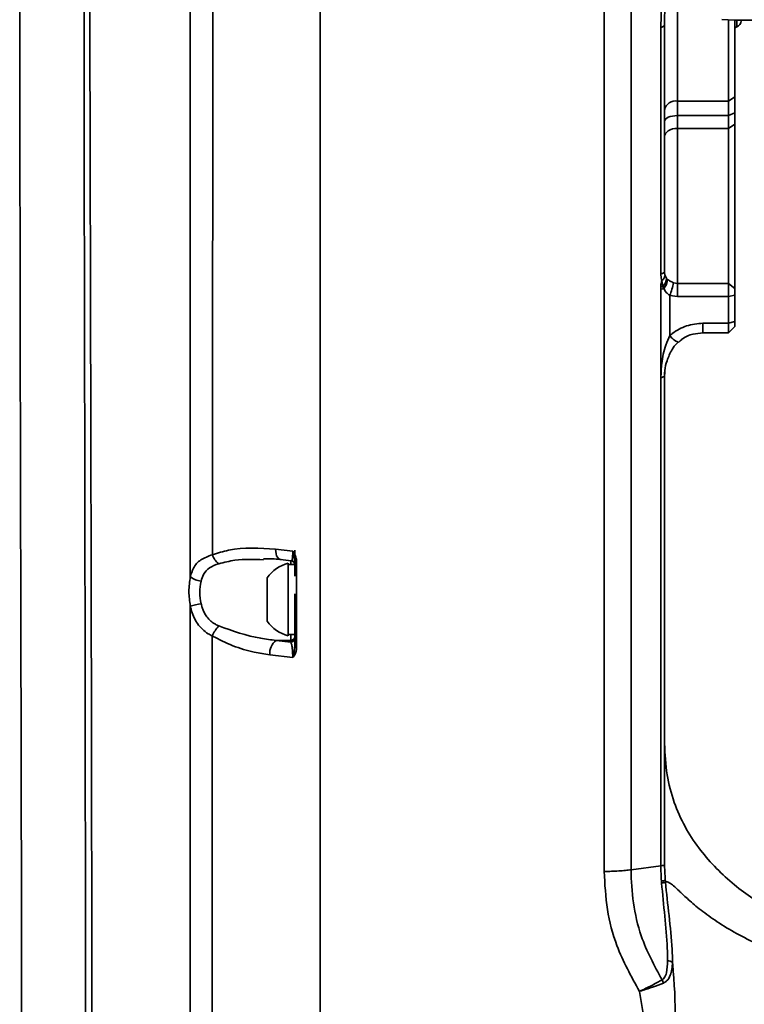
# Model space of a CAD drawing. Header units: millimetres. Extents: x -2031 to 1277, y -458 to 5880.
# Tile 12 of 62: x -1359 to -1303, y 4253 to 4330. Entities that reach past the tile are written whole.
import ezdxf

# ---------------------------------------------------------------- set-up
doc = ezdxf.new("R2010")
doc.units = ezdxf.units.MM
doc.header["$LTSCALE"] = 5

msp = doc.modelspace()

# ---------------------------------------------------------------- linework, layer by layer
at = {"linetype": 'Continuous', "lineweight": 35}
for p, q in [((-1309.094, 4329.337), (-1309.029, 4329.36)), ((-1309.029, 4329.36), (-1308.97, 4329.384)), ((-1308.97, 4329.384), (-1308.92, 4329.411)), ((-1308.92, 4329.411), (-1308.878, 4329.438)), ((-1308.878, 4329.438), (-1308.845, 4329.467)), ((-1308.845, 4329.467), (-1308.821, 4329.497)), ((-1308.821, 4329.497), (-1308.806, 4329.527)), ((-1308.806, 4329.527), (-1308.802, 4329.558)), ((-1304.307, 4329.954), (-1303.297, 4329.901)), ((-1303.802, 4323.56), (-1303.802, 4329.927)), ((-1303.307, 4329.901), (-1300.302, 4329.901)), ((-1303.302, 4329.901), (-1303.302, 4323.899)), ((-1303.302, 4329.311), (-1303.131, 4329.373)), ((-1303.131, 4329.373), (-1303.131, 4329.901)), ((-1302.802, 4329.901), (-1302.802, 4329.843)), ((-1303.302, 4323.899), (-1303.802, 4323.56)), ((-1303.302, 4323.899), (-1303.302, 4322.648)), ((-1307.802, 4323.56), (-1303.802, 4323.56)), ((-1307.802, 4323.56), (-1307.802, 4322.423)), ((-1303.802, 4322.423), (-1303.802, 4323.56)), ((-1308.802, 4321.973), (-1308.802, 4322.883)), ((-1308.509, 4322.291), (-1308.357, 4322.347)), ((-1308.357, 4322.347), (-1308.184, 4322.389)), ((-1308.184, 4322.389), (-1307.997, 4322.415)), ((-1307.997, 4322.415), (-1307.802, 4322.423)), ((-1307.802, 4322.423), (-1307.802, 4321.423)), ((-1307.802, 4322.423), (-1303.802, 4322.423)), ((-1303.302, 4322.648), (-1303.802, 4322.423)), ((-1303.802, 4321.423), (-1303.802, 4322.423)), ((-1303.302, 4322.648), (-1303.302, 4321.748)), ((-1308.802, 4321.973), (-1308.782, 4322.061)), ((-1308.802, 4320.773), (-1308.802, 4321.973)), ((-1308.782, 4322.061), (-1308.725, 4322.146)), ((-1308.725, 4322.146), (-1308.633, 4322.223)), ((-1308.633, 4322.223), (-1308.509, 4322.291)), ((-1303.302, 4321.748), (-1303.802, 4321.423)), ((-1303.302, 4321.748), (-1303.302, 4308.877)), ((-1308.802, 4320.773), (-1308.782, 4320.9)), ((-1308.782, 4320.9), (-1308.725, 4321.022)), ((-1308.725, 4321.022), (-1308.633, 4321.134)), ((-1308.633, 4321.134), (-1308.509, 4321.233)), ((-1308.509, 4321.233), (-1308.357, 4321.314)), ((-1308.357, 4321.314), (-1308.184, 4321.374)), ((-1308.184, 4321.374), (-1307.997, 4321.411)), ((-1307.997, 4321.411), (-1307.802, 4321.423)), ((-1303.802, 4321.423), (-1307.802, 4321.423)), ((-1303.802, 4309.267), (-1303.802, 4321.423)), ((-1309.094, 4310.022), (-1309.029, 4310.04)), ((-1309.029, 4310.04), (-1308.97, 4310.061)), ((-1308.97, 4310.061), (-1308.92, 4310.083)), ((-1308.92, 4310.083), (-1308.878, 4310.105)), ((-1308.878, 4310.105), (-1308.845, 4310.129)), ((-1308.845, 4310.129), (-1308.821, 4310.154)), ((-1308.821, 4310.154), (-1308.806, 4310.179)), ((-1308.806, 4310.179), (-1308.802, 4310.204)), ((-1308.942, 4309.038), (-1309.017, 4309.491)), ((-1308.763, 4309.886), (-1308.649, 4309.663)), ((-1308.649, 4309.663), (-1308.568, 4309.579)), ((-1308.094, 4309.323), (-1307.802, 4309.267)), ((-1307.802, 4309.267), (-1303.802, 4309.267)), ((-1307.802, 4308.233), (-1307.802, 4309.267)), ((-1303.802, 4308.233), (-1303.802, 4309.267)), ((-1303.302, 4308.877), (-1303.802, 4309.267)), ((-1309.094, 4308.811), (-1309.094, 4309.006)), ((-1308.861, 4308.856), (-1308.942, 4309.038)), ((-1303.302, 4308.877), (-1303.302, 4308.36)), ((-1307.802, 4308.233), (-1308.387, 4308.326)), ((-1303.802, 4308.233), (-1307.802, 4308.233)), ((-1303.302, 4308.36), (-1303.802, 4308.233)), ((-1303.802, 4306.152), (-1303.802, 4308.233)), ((-1303.302, 4308.36), (-1303.302, 4306.276)), ((-1305.802, 4306.152), (-1303.802, 4306.152)), ((-1305.802, 4305.4), (-1305.802, 4306.152)), ((-1303.302, 4306.276), (-1303.802, 4306.152)), ((-1303.802, 4305.4), (-1303.802, 4306.152)), ((-1303.302, 4306.276), (-1303.302, 4305.9)), ((-1305.802, 4305.4), (-1303.802, 4305.4)), ((-1303.802, 4305.4), (-1303.302, 4305.9)), ((-1307.731, 4304.673), (-1307.734, 4304.67)), ((-1309.029, 4301.902), (-1309.094, 4301.884)), ((-1308.97, 4301.92), (-1309.029, 4301.902)), ((-1308.92, 4301.94), (-1308.97, 4301.92)), ((-1308.878, 4301.961), (-1308.92, 4301.94)), ((-1308.845, 4301.983), (-1308.878, 4301.961)), ((-1308.821, 4302.005), (-1308.845, 4301.983)), ((-1308.806, 4302.028), (-1308.821, 4302.005)), ((-1308.802, 4302.051), (-1308.806, 4302.028)), ((-1308.802, 4302.183), (-1308.802, 4302.051)), ((-1335.802, 4288.298), (-1335.802, 4290.943)), ((-1337.952, 4288.287), (-1339.295, 4288.455)), ((-1339.295, 4288.455), (-1339.287, 4288.265)), ((-1339.287, 4288.265), (-1339.259, 4288.089)), ((-1339.259, 4288.089), (-1339.214, 4287.934)), ((-1339.214, 4287.934), (-1339.151, 4287.807)), ((-1339.151, 4287.807), (-1339.075, 4287.711)), ((-1339.075, 4287.711), (-1338.988, 4287.652)), ((-1338.988, 4287.652), (-1338.949, 4287.638)), ((-1338.949, 4287.638), (-1338.919, 4287.632)), ((-1338.919, 4287.632), (-1338.068, 4287.526)), ((-1338.102, 4287.581), (-1338.102, 4287.251)), ((-1335.802, 4286.001), (-1335.802, 4288.298)), ((-1338.302, 4287.351), (-1338.302, 4281.651)), ((-1337.802, 4287.251), (-1338.302, 4287.251)), ((-1337.802, 4287.492), (-1337.802, 4286.331)), ((-1339.952, 4286.2), (-1339.952, 4282.802)), ((-1337.802, 4281.751), (-1337.802, 4284.937)), ((-1335.802, 4281.199), (-1335.802, 4283.001)), ((-1338.302, 4281.751), (-1337.802, 4281.751)), ((-1338.102, 4281.751), (-1338.102, 4281.302)), ((-1337.802, 4282.046), (-1337.802, 4280.785)), ((-1338.102, 4281.158), (-1339.254, 4281.302)), ((-1338.102, 4281.302), (-1339.254, 4281.302)), ((-1338.102, 4281.302), (-1338.102, 4281.158)), ((-1335.802, 4277.767), (-1335.802, 4281.199)), ((-1339.753, 4280.174), (-1337.952, 4279.949)), ((-1308.802, 4263.807), (-1308.802, 4263.829)), ((-1311.423, 4263.328), (-1309.094, 4263.629)), ((-1309.038, 4262.285), (-1309.05, 4262.437))]:
    msp.add_line(p, q, dxfattribs=at)
for centre, radius, start, end in [((-1303.302, 4329.843), 0.5, 290, 360), ((-1307.937, 4322.683), 0.887, 81.22543, 166.98022), ((-1309.371, 4309.999), 0.618, 304.87017, 349.48654), ((-1309.661, 4309.756), 1.016, 315.02732, 354.73604), ((-1309.796, 4309.656), 1.231, 319.47392, 356.4509), ((-1317.149, 4311.44), 9.298, 340.43082, 346.83982), ((-1308.624, 4307.143), 1.921, 99.5279, 104.16589), ((-1308.583, 4306.755), 2.119, 97.53005, 103.96177), ((-1307.27, 4305.935), 1.347, 213.99198, 249.88444), ((-1342.898, 4288.444), 1.424, 197.78427, 233.04592), ((-1337.54, 4284.501), 2.95, 104.96102, 144.8337), ((-1338.102, 4287.228), 0.3, 0.03994, 83.78939), ((-1337.671, 4287.632), 0.192, 227.02909, 275.79085), ((-1344.945, 4287.612), 1.687, 231.8322, 263.31568), ((-1344.093, 4277.548), 6.706, 98.98929, 106.40261), ((-1341.986, 4280.745), 2.443, 136.52212, 158.47891), ((-1337.54, 4284.501), 2.95, 215.1663, 255.03898), ((-1338.098, 4281.599), 0.297, 269.32106, 359.30458), ((-1338.098, 4281.455), 0.297, 269.32106, 359.30458), ((-1338.491, 4280.29), 1.267, 126.96408, 185.24106), ((-1337.672, 4280.939), 0.202, 230.00164, 275.81764), ((-1309.084, 4263.184), 0.748, 272.65473, 296.71048), ((-1308.67, 4255.327), 0.878, 55.81459, 83.13649), ((-1310.461, 4253.976), 1.629, 16.54841, 26.2304)]:
    msp.add_arc(centre, radius, start, end, dxfattribs=at)
for points, knots in [([(-1359.113, 4353.873), (-1359.177, 4352.123), (-1359.292, 4348.959), (-1359.338, 4344.707), (-1359.356, 4341.457), (-1359.36, 4339.206), (-1359.361, 4337.561), (-1359.36, 4335.985), (-1359.359, 4333.921), (-1359.355, 4330.806), (-1359.349, 4326.466), (-1359.343, 4320.729), (-1359.334, 4313.842), (-1359.321, 4305.728), (-1359.302, 4296.364), (-1359.276, 4285.724), (-1359.248, 4273.856), (-1359.221, 4260.757), (-1359.197, 4246.426), (-1359.176, 4230.864), (-1359.167, 4220.075), (-1359.163, 4214.479)], [0, 0, 0, 0, 0.037901, 0.068545, 0.091965, 0.108178, 0.117234, 0.1277, 0.142738, 0.162349, 0.195776, 0.237412, 0.287272, 0.345376, 0.413178, 0.489576, 0.574553, 0.668085, 0.770161, 0.880795, 1, 1, 1, 1]), ([(-1354.387, 4345.362), (-1354.387, 4345.362), (-1354.345, 4340.457), (-1354.31, 4330.621), (-1354.299, 4314.928), (-1354.26, 4298.256), (-1354.231, 4280.771), (-1354.208, 4263.323), (-1354.192, 4246.465), (-1354.179, 4230.082), (-1354.174, 4219.492), (-1354.171, 4214.197)], [0, 0, 0, 0, 0, 0.115418, 0.230822, 0.365205, 0.499588, 0.630617, 0.761645, 0.880823, 1, 1, 1, 1]), ([(-1353.667, 4214.187), (-1353.67, 4219.47), (-1353.675, 4230.035), (-1353.692, 4246.381), (-1353.713, 4263.202), (-1353.743, 4280.611), (-1353.782, 4298.06), (-1353.823, 4314.687), (-1353.864, 4330.37), (-1353.892, 4340.144), (-1353.906, 4345.031)], [0, 0, 0, 0, 0.119178, 0.238357, 0.369389, 0.50042, 0.63481, 0.769199, 0.884604, 1, 1, 1, 1]), ([(-1345.995, 4341.533), (-1345.995, 4341.533), (-1345.994, 4337.32), (-1345.993, 4328.899), (-1345.991, 4315.462), (-1345.989, 4301.276), (-1345.988, 4291.284), (-1345.987, 4286.285)], [0, 0, 0, 0, 0.000001, 0.232652, 0.465469, 0.732544, 1, 1, 1, 1]), ([(-1335.802, 4213.996), (-1335.802, 4221.1), (-1335.802, 4235.308), (-1335.802, 4256.543), (-1335.802, 4277.646), (-1335.802, 4298.549), (-1335.802, 4319.225), (-1335.802, 4332.736), (-1335.802, 4339.49)], [0, 0, 0, 0, 0.166656, 0.333341, 0.5, 0.666655, 0.833342, 1, 1, 1, 1]), ([(-1335.802, 4338.649), (-1335.802, 4332.012), (-1335.802, 4318.737), (-1335.802, 4298.356), (-1335.802, 4277.722), (-1335.802, 4256.867), (-1335.802, 4235.875), (-1335.802, 4221.838), (-1335.802, 4214.82)], [0, 0, 0, 0, 0.166656, 0.333348, 0.5, 0.666657, 0.833347, 1, 1, 1, 1]), ([(-1311.423, 4338.737), (-1311.423, 4335.351), (-1311.423, 4325.193), (-1311.423, 4307.928), (-1311.423, 4290.033), (-1311.423, 4275.128), (-1311.423, 4267.263), (-1311.423, 4263.328)], [0, 0, 0, 0, 0.138475, 0.415519, 0.69358, 0.846705, 1, 1, 1, 1]), ([(-1313.544, 4263.189), (-1313.544, 4267.114), (-1313.544, 4274.969), (-1313.544, 4289.819), (-1313.544, 4307.679), (-1313.544, 4324.902), (-1313.544, 4335.06), (-1313.544, 4338.438)], [0, 0, 0, 0, 0.153238, 0.306647, 0.583601, 0.861571, 1, 1, 1, 1]), ([(-1344.254, 4288.009), (-1344.251, 4292.635), (-1344.243, 4301.894), (-1344.229, 4314.748), (-1344.216, 4326.634), (-1344.208, 4333.884), (-1344.203, 4337.51)], [0, 0, 0, 0, 0.2766186, 0.5535857, 0.7767007, 1, 1, 1, 1]), ([(-1309.094, 4329.337), (-1309.077, 4330.108), (-1309.051, 4331.266), (-1308.878, 4332.57), (-1308.697, 4333.103), (-1308.601, 4333.259), (-1308.549, 4333.297), (-1308.527, 4333.314)], [0, 0, 0, 0, 0.577625, 0.868178, 0.94582, 0.976918, 1, 1, 1, 1]), ([(-1308.518, 4333.211), (-1308.523, 4333.206), (-1308.536, 4333.197), (-1308.562, 4333.156), (-1308.608, 4333.029), (-1308.696, 4332.537), (-1308.734, 4331.964), (-1308.784, 4330.998), (-1308.8, 4330.275), (-1308.801, 4329.679), (-1308.802, 4329.558)], [0, 0, 0, 0, 0.006093, 0.01352, 0.036715, 0.107352, 0.401058, 0.500434, 0.898106, 1, 1, 1, 1]), ([(-1307.802, 4333.457), (-1307.802, 4332.828), (-1307.802, 4331.617), (-1307.802, 4328.17), (-1307.802, 4325.609), (-1307.802, 4323.56)], [0, 0, 0, 0, 0.177127, 0.341539, 1, 1, 1, 1]), ([(-1309.094, 4310.022), (-1309.094, 4313.04), (-1309.094, 4319.52), (-1309.094, 4325.919), (-1309.094, 4329.337)], [0, 0, 0, 0, 0.4658265, 1, 1, 1, 1]), ([(-1308.802, 4322.883), (-1308.802, 4323.937), (-1308.802, 4326.051), (-1308.802, 4328.386), (-1308.802, 4329.558)], [0, 0, 0, 0, 0.498177, 1, 1, 1, 1]), ([(-1308.802, 4329.558), (-1308.802, 4326.133), (-1308.802, 4319.721), (-1308.802, 4313.229), (-1308.802, 4310.204)], [0, 0, 0, 0, 0.534174, 1, 1, 1, 1]), ([(-1308.802, 4310.204), (-1308.802, 4310.59), (-1308.802, 4311.564), (-1308.802, 4313.614), (-1308.802, 4316.14), (-1308.802, 4318.689), (-1308.802, 4320.079), (-1308.802, 4320.773)], [0, 0, 0, 0, 0.140646, 0.355485, 0.570323, 0.785162, 1, 1, 1, 1]), ([(-1307.802, 4321.423), (-1307.802, 4320.635), (-1307.802, 4319.06), (-1307.802, 4316.174), (-1307.802, 4313.302), (-1307.802, 4310.965), (-1307.802, 4309.745), (-1307.802, 4309.295), (-1307.802, 4309.267)], [0, 0, 0, 0, 0.210437, 0.420874, 0.631311, 0.841749, 0.99026, 1, 1, 1, 1]), ([(-1309.017, 4309.491), (-1309.027, 4309.523), (-1309.077, 4309.685), (-1309.087, 4309.871), (-1309.094, 4310.022)], [0, 0, 0, 0, 0.19467, 1, 1, 1, 1]), ([(-1308.802, 4310.204), (-1308.8, 4310.136), (-1308.797, 4310.046), (-1308.778, 4309.94), (-1308.768, 4309.903), (-1308.763, 4309.886)], [0, 0, 0, 0, 0.622016, 0.820525, 1, 1, 1, 1]), ([(-1309.094, 4309.006), (-1309.093, 4309.066), (-1309.088, 4309.228), (-1309.045, 4309.39), (-1309.017, 4309.491)], [0, 0, 0, 0, 0.37111, 1, 1, 1, 1]), ([(-1308.568, 4309.579), (-1308.507, 4309.535), (-1308.372, 4309.436), (-1308.193, 4309.363), (-1308.094, 4309.323)], [0, 0, 0, 0, 0.45402, 1, 1, 1, 1]), ([(-1309.094, 4301.884), (-1309.094, 4303.027), (-1309.094, 4305.34), (-1309.094, 4307.645), (-1309.094, 4308.811)], [0, 0, 0, 0, 0.493714, 1, 1, 1, 1]), ([(-1308.387, 4308.326), (-1308.488, 4308.404), (-1308.687, 4308.557), (-1308.803, 4308.757), (-1308.861, 4308.856)], [0, 0, 0, 0, 0.506525, 1, 1, 1, 1]), ([(-1308.387, 4308.326), (-1308.387, 4307.345), (-1308.387, 4306.297), (-1308.387, 4305.248), (-1308.387, 4305.182)], [0, 0, 0, 0, 0.936851, 1, 1, 1, 1]), ([(-1308.387, 4305.182), (-1308.324, 4305.234), (-1307.936, 4305.556), (-1307.094, 4306.026), (-1306.233, 4306.11), (-1305.802, 4306.152)], [0, 0, 0, 0, 0.088058, 0.543646, 1, 1, 1, 1]), ([(-1307.706, 4304.645), (-1307.62, 4304.732), (-1307.312, 4305.043), (-1306.636, 4305.333), (-1306.055, 4305.369), (-1305.798, 4305.386)], [0, 0, 0, 0, 0.1772885, 0.6356634, 1, 1, 1, 1]), ([(-1309.094, 4301.884), (-1309.078, 4302.257), (-1309.041, 4303.113), (-1308.821, 4304.253), (-1308.501, 4304.938), (-1308.387, 4305.182)], [0, 0, 0, 0, 0.331696, 0.762523, 1, 1, 1, 1]), ([(-1308.779, 4302.172), (-1308.781, 4302.262), (-1308.788, 4302.601), (-1308.61, 4303.282), (-1308.295, 4303.992), (-1307.956, 4304.482), (-1307.766, 4304.633), (-1307.728, 4304.662)], [0, 0, 0, 0, 0.102085, 0.383626, 0.727833, 0.946535, 1, 1, 1, 1]), ([(-1308.802, 4266.764), (-1308.802, 4274.329), (-1308.802, 4286.205), (-1308.802, 4298.019), (-1308.802, 4302.308)], [0, 0, 0, 0, 0.636951, 1, 1, 1, 1]), ([(-1309.094, 4263.629), (-1309.094, 4267.184), (-1309.094, 4275.383), (-1309.094, 4288.158), (-1309.094, 4297.307), (-1309.094, 4301.884)], [0, 0, 0, 0, 0.276586, 0.638015, 1, 1, 1, 1]), ([(-1308.802, 4302.051), (-1308.802, 4301.059), (-1308.802, 4296.097), (-1308.802, 4287.262), (-1308.802, 4275.506), (-1308.802, 4267.719), (-1308.802, 4263.814), (-1308.802, 4263.807)], [0, 0, 0, 0, 0.078664, 0.393361, 0.696428, 0.999496, 1, 1, 1, 1]), ([(-1339.295, 4288.455), (-1340.545, 4288.532), (-1342.248, 4288.638), (-1343.832, 4288.141), (-1344.254, 4288.009)], [0, 0, 0, 0, 0.733737, 1, 1, 1, 1]), ([(-1337.802, 4287.504), (-1337.802, 4287.591), (-1337.802, 4287.766), (-1337.802, 4288.088), (-1337.802, 4288.297), (-1337.802, 4288.368)], [0, 0, 0, 0, 0.396937, 0.795069, 1, 1, 1, 1]), ([(-1344.254, 4288.009), (-1344.575, 4287.894), (-1345.195, 4287.67), (-1345.74, 4287.06), (-1345.913, 4286.517), (-1345.987, 4286.285)], [0, 0, 0, 0, 0.379823, 0.736015, 1, 1, 1, 1]), ([(-1343.754, 4287.306), (-1343.332, 4287.412), (-1342.192, 4287.697), (-1340.994, 4287.65), (-1340.24, 4287.62)], [0, 0, 0, 0, 0.37003, 1, 1, 1, 1]), ([(-1340.256, 4287.701), (-1339.811, 4287.7), (-1339.348, 4287.698), (-1338.883, 4287.627), (-1338.866, 4287.624)], [0, 0, 0, 0, 0.962666, 1, 1, 1, 1]), ([(-1337.952, 4288.287), (-1337.952, 4288.276), (-1337.951, 4288.168), (-1337.955, 4288.054), (-1337.965, 4287.874), (-1337.975, 4287.773), (-1338, 4287.622), (-1338.027, 4287.522), (-1338.055, 4287.543), (-1338.065, 4287.55)], [0, 0, 0, 0, 0.022676, 0.224343, 0.249089, 0.473662, 0.521561, 0.8371, 1, 1, 1, 1]), ([(-1337.652, 4287.441), (-1337.662, 4287.565), (-1337.684, 4287.814), (-1337.814, 4288.085), (-1337.911, 4288.232), (-1337.944, 4288.276), (-1337.95, 4288.285), (-1337.952, 4288.287)], [0, 0, 0, 0, 0.408035, 0.818311, 0.961581, 0.994229, 1, 1, 1, 1]), ([(-1337.952, 4288.287), (-1337.951, 4288.285), (-1337.948, 4288.272), (-1337.932, 4288.215), (-1337.886, 4288.045), (-1337.821, 4287.787), (-1337.808, 4287.586), (-1337.802, 4287.492)], [0, 0, 0, 0, 0.007532, 0.045099, 0.208156, 0.630689, 1, 1, 1, 1]), ([(-1345.141, 4285.936), (-1345.083, 4286.116), (-1344.946, 4286.535), (-1344.501, 4287.032), (-1344.01, 4287.212), (-1343.754, 4287.306)], [0, 0, 0, 0, 0.26547, 0.617972, 1, 1, 1, 1]), ([(-1337.802, 4287.228), (-1337.802, 4287.229), (-1337.802, 4287.229), (-1337.802, 4287.264), (-1337.802, 4287.285)], [0, 0, 0, 0, 0.422135, 1, 1, 1, 1]), ([(-1337.652, 4280.738), (-1337.652, 4281.855), (-1337.652, 4284.092), (-1337.652, 4286.324), (-1337.652, 4287.441)], [0, 0, 0, 0, 0.499185, 1, 1, 1, 1]), ([(-1345.987, 4286.285), (-1346.04, 4285.904), (-1346.142, 4285.165), (-1346.037, 4284.367), (-1345.987, 4283.982)], [0, 0, 0, 0, 0.516253, 1, 1, 1, 1]), ([(-1345.141, 4284.172), (-1345.192, 4284.468), (-1345.296, 4285.078), (-1345.194, 4285.644), (-1345.141, 4285.936)], [0, 0, 0, 0, 0.483781, 1, 1, 1, 1]), ([(-1345.987, 4283.982), (-1345.987, 4282.232), (-1345.986, 4273.089), (-1345.984, 4256.885), (-1345.983, 4235.299), (-1345.983, 4221.15), (-1345.983, 4214.067)], [0, 0, 0, 0, 0.075833, 0.396385, 0.697784, 1, 1, 1, 1]), ([(-1345.987, 4283.982), (-1345.984, 4283.966), (-1345.966, 4283.883), (-1345.851, 4283.418), (-1345.659, 4282.966), (-1345.217, 4282.317), (-1344.822, 4281.94), (-1344.368, 4281.699), (-1344.259, 4281.641)], [0, 0, 0, 0, 0.014903, 0.079049, 0.447374, 0.481339, 0.875061, 1, 1, 1, 1]), ([(-1343.759, 4282.426), (-1343.846, 4282.468), (-1344.202, 4282.642), (-1344.707, 4283.079), (-1344.988, 4283.641), (-1345.101, 4284.007), (-1345.126, 4284.11), (-1345.141, 4284.172)], [0, 0, 0, 0, 0.127158, 0.519196, 0.869096, 0.919949, 1, 1, 1, 1]), ([(-1339.254, 4281.302), (-1339.658, 4281.347), (-1341.184, 4281.517), (-1342.668, 4282.041), (-1343.759, 4282.426)], [0, 0, 0, 0, 0.265363, 1, 1, 1, 1]), ([(-1344.281, 4228.734), (-1344.281, 4233.322), (-1344.279, 4242.505), (-1344.273, 4259.105), (-1344.265, 4272.146), (-1344.26, 4280.577), (-1344.259, 4281.641)], [0, 0, 0, 0, 0.258744, 0.517791, 0.939138, 1, 1, 1, 1]), ([(-1344.259, 4281.641), (-1343.731, 4281.37), (-1342.663, 4280.822), (-1341.135, 4280.388), (-1340.158, 4280.237), (-1339.753, 4280.174)], [0, 0, 0, 0, 0.364002, 0.736973, 1, 1, 1, 1]), ([(-1338.102, 4281.158), (-1338.079, 4281.101), (-1338.039, 4280.995), (-1337.998, 4280.722), (-1337.974, 4280.478), (-1337.957, 4280.251), (-1337.954, 4280.054), (-1337.952, 4279.949)], [0, 0, 0, 0, 0.318432, 0.587105, 0.660473, 0.819432, 1, 1, 1, 1]), ([(-1337.952, 4279.949), (-1337.951, 4279.951), (-1337.948, 4279.962), (-1337.933, 4280.014), (-1337.887, 4280.18), (-1337.821, 4280.449), (-1337.808, 4280.678), (-1337.802, 4280.785)], [0, 0, 0, 0, 0.007486, 0.042345, 0.199108, 0.626161, 1, 1, 1, 1]), ([(-1337.952, 4279.949), (-1337.95, 4279.95), (-1337.944, 4279.957), (-1337.913, 4279.993), (-1337.815, 4280.12), (-1337.685, 4280.366), (-1337.663, 4280.615), (-1337.652, 4280.738)], [0, 0, 0, 0, 0.005741, 0.036098, 0.173853, 0.588127, 1, 1, 1, 1]), ([(-1308.802, 4266.833), (-1308.802, 4267.796), (-1308.802, 4269.703), (-1308.802, 4271.826), (-1308.802, 4273.176), (-1308.802, 4273.411), (-1308.802, 4272.456), (-1308.802, 4270.401), (-1308.802, 4267.535), (-1308.802, 4265.073), (-1308.802, 4263.829)], [0, 0, 0, 0, 0.11324, 0.224099, 0.360396, 0.495187, 0.629785, 0.765512, 0.881528, 1, 1, 1, 1]), ([(-1255.802, 4252.811), (-1257.957, 4252.82), (-1262.107, 4252.836), (-1267.991, 4253.037), (-1273.056, 4253.359), (-1277.075, 4253.742), (-1280.215, 4254.13), (-1282.902, 4254.532), (-1285.636, 4255.018), (-1288.81, 4255.698), (-1292.468, 4256.678), (-1296.526, 4258.107), (-1300.313, 4259.948), (-1303.638, 4262.254), (-1305.839, 4264.521), (-1307.258, 4266.719), (-1308.111, 4268.642), (-1308.694, 4270.833), (-1308.764, 4272.391), (-1308.802, 4273.209)], [0, 0, 0, 0, 0.104363, 0.201, 0.283421, 0.348479, 0.395049, 0.435438, 0.479217, 0.528511, 0.59145, 0.660881, 0.734602, 0.792681, 0.854246, 0.886915, 0.921469, 0.958767, 1, 1, 1, 1]), ([(-1308.802, 4266.833), (-1308.802, 4266.824), (-1308.802, 4266.802), (-1308.802, 4266.779), (-1308.802, 4266.764)], [0, 0, 0, 0, 0.3568588, 1, 1, 1, 1]), ([(-1309.094, 4263.629), (-1309.022, 4263.642), (-1308.878, 4263.668), (-1308.815, 4263.698), (-1308.803, 4263.745), (-1308.802, 4263.764), (-1308.802, 4263.786), (-1308.802, 4263.8), (-1308.802, 4263.807)], [0, 0, 0, 0, 0.421551, 0.83829, 0.891899, 0.945886, 0.973353, 1, 1, 1, 1]), ([(-1308.802, 4263.829), (-1308.802, 4263.829), (-1308.802, 4263.391), (-1308.775, 4262.953), (-1308.748, 4262.516)], [0, 0, 0, 0, 0.000046, 1, 1, 1, 1]), ([(-1310.766, 4253.797), (-1311.419, 4254.968), (-1312.548, 4256.994), (-1313.373, 4260.226), (-1313.487, 4262.192), (-1313.544, 4263.189)], [0, 0, 0, 0, 0.403606, 0.697686, 1, 1, 1, 1]), ([(-1311.423, 4263.328), (-1311.423, 4263.328), (-1311.425, 4262.462), (-1311.301, 4260.708), (-1310.645, 4257.729), (-1309.609, 4255.819), (-1309, 4254.696)], [0, 0, 0, 0, 0.000007, 0.28682, 0.580774, 1, 1, 1, 1]), ([(-1309.05, 4262.437), (-1309.072, 4262.834), (-1309.094, 4263.231), (-1309.094, 4263.629), (-1309.094, 4263.629)], [0, 0, 0, 0, 0.9999499, 1, 1, 1, 1]), ([(-1308.565, 4256.199), (-1308.57, 4256.527), (-1308.586, 4257.666), (-1308.794, 4259.703), (-1308.956, 4261.417), (-1309.038, 4262.285)], [0, 0, 0, 0, 0.166217, 0.577531, 1, 1, 1, 1]), ([(-1308.748, 4262.516), (-1308.748, 4262.511), (-1308.744, 4262.461), (-1308.739, 4262.412), (-1308.735, 4262.367)], [0, 0, 0, 0, 0.089596, 1, 1, 1, 1]), ([(-1255.802, 4252.186), (-1258.207, 4252.183), (-1263.017, 4252.176), (-1270.232, 4252.282), (-1277.437, 4252.614), (-1284.6, 4253.262), (-1290.77, 4254.22), (-1295.869, 4255.424), (-1299.897, 4256.726), (-1302.894, 4258.126), (-1304.888, 4259.364), (-1306.136, 4260.288), (-1307.068, 4261.096), (-1307.907, 4261.903), (-1308.498, 4262.411), (-1308.652, 4262.381), (-1308.735, 4262.365)], [0, 0, 0, 0, 0.105698, 0.211395, 0.317078, 0.422747, 0.528379, 0.594408, 0.660401, 0.726325, 0.759329, 0.792322, 0.825305, 0.858303, 0.924243, 1, 1, 1, 1]), ([(-1308.735, 4262.365), (-1308.735, 4262.365), (-1308.654, 4261.489), (-1308.453, 4259.705), (-1308.21, 4257.596), (-1308.184, 4256.395), (-1308.176, 4256.053)], [0, 0, 0, 0, 0.0000093, 0.4100757, 0.8319873, 1, 1, 1, 1]), ([(-1309, 4254.696), (-1308.983, 4254.705), (-1308.919, 4254.741), (-1308.77, 4254.902), (-1308.591, 4255.39), (-1308.576, 4255.877), (-1308.565, 4256.199)], [0, 0, 0, 0, 0.0392076, 0.1521158, 0.4381997, 1, 1, 1, 1]), ([(-1308.176, 4256.053), (-1308.209, 4255.706), (-1308.26, 4255.162), (-1308.557, 4254.662), (-1308.778, 4254.493), (-1308.874, 4254.451), (-1308.899, 4254.44)], [0, 0, 0, 0, 0.525356, 0.823182, 0.953069, 1, 1, 1, 1]), ([(-1308.176, 4256.053), (-1308.156, 4255.829), (-1308.002, 4254.121), (-1307.899, 4250.923), (-1308.125, 4245.835), (-1308.208, 4242.235), (-1308.212, 4240.132), (-1308.212, 4240.132)], [0, 0, 0, 0, 0.042437, 0.323314, 0.604162, 0.999996, 1, 1, 1, 1]), ([(-1309, 4254.696), (-1309.256, 4254.554), (-1309.78, 4254.264), (-1310.432, 4253.95), (-1310.76, 4253.799), (-1310.766, 4253.797)], [0, 0, 0, 0, 0.485401, 0.991349, 1, 1, 1, 1]), ([(-1308.899, 4254.44), (-1309.171, 4254.336), (-1309.726, 4254.125), (-1310.414, 4253.903), (-1310.76, 4253.798), (-1310.766, 4253.797)], [0, 0, 0, 0, 0.485462, 0.991392, 1, 1, 1, 1]), ([(-1309.484, 4240.113), (-1309.511, 4242.163), (-1309.571, 4246.762), (-1310.34, 4251.288), (-1310.766, 4253.797)], [0, 0, 0, 0, 0.4456766, 1, 1, 1, 1])]:
    msp.add_open_spline(points, degree=3, knots=knots, dxfattribs=at)
for points in [[(-1311.423, 4263.328), (-1311.569, 4263.309), (-1311.863, 4263.272), (-1312.39, 4263.23), (-1312.955, 4263.2), (-1313.348, 4263.192), (-1313.544, 4263.189)], [(-1309.038, 4262.285), (-1308.994, 4262.293), (-1308.907, 4262.308), (-1308.814, 4262.33), (-1308.751, 4262.35), (-1308.74, 4262.361), (-1308.735, 4262.367)]]:
    msp.add_open_spline(points, degree=3, dxfattribs=at)

doc.saveas('drawing.dxf')
